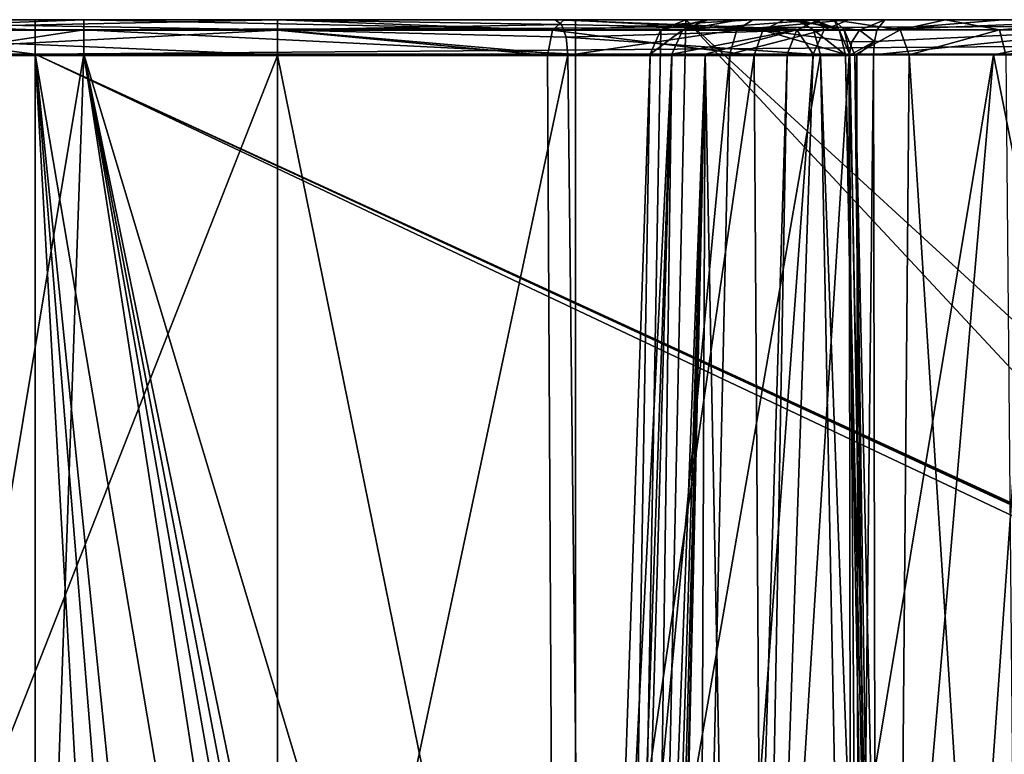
# Model space of a CAD drawing. Header units: millimetres. Extents: x -18.9 to 18.9, y -8.8 to 39.
# Tile 205 of 256: x -8.8 to -3.3, y 30.3 to 34.4. Entities that reach past the tile are written whole.
import ezdxf

# ---------------------------------------------------------------- set-up
doc = ezdxf.new("R2010")
doc.units = ezdxf.units.MM
doc.header["$LTSCALE"] = 65.185185
for name, color, linetype in [('15', 7, 'CONTINUOUS'), ('173', 7, 'CONTINUOUS'), ('174', 7, 'CONTINUOUS'), ('175', 7, 'CONTINUOUS'), ('176', 7, 'CONTINUOUS'), ('182', 7, 'CONTINUOUS'), ('186', 7, 'CONTINUOUS'), ('187', 7, 'CONTINUOUS'), ('188', 7, 'CONTINUOUS'), ('192', 7, 'CONTINUOUS'), ('307', 7, 'CONTINUOUS'), ('323', 7, 'CONTINUOUS'), ('324', 7, 'CONTINUOUS'), ('325', 7, 'CONTINUOUS'), ('326', 7, 'CONTINUOUS'), ('791', 7, 'CONTINUOUS'), ('853', 7, 'CONTINUOUS'), ('854', 7, 'CONTINUOUS'), ('857', 7, 'CONTINUOUS'), ('858', 7, 'CONTINUOUS'), ('859', 7, 'CONTINUOUS'), ('860', 7, 'CONTINUOUS'), ('885', 7, 'CONTINUOUS'), ('886', 7, 'CONTINUOUS'), ('887', 7, 'CONTINUOUS'), ('888', 7, 'CONTINUOUS'), ('896', 7, 'CONTINUOUS'), ('897', 7, 'CONTINUOUS'), ('898', 7, 'CONTINUOUS'), ('899', 7, 'CONTINUOUS'), ('9', 7, 'CONTINUOUS'), ('942', 7, 'CONTINUOUS')]:
    doc.layers.add(name, color=color, linetype=linetype)

msp = doc.modelspace()

# ---------------------------------------------------------------- linework, layer by layer
at = {"layer": '15', "color": 7, "linetype": 'Continuous'}
for points in [[(-3.2147, 32.4, -17.1005), (-5.9501, -6.3, -16.3509), (-5.0766, 34.4, -16.643), (-3.2147, 32.4, -17.1005)], [(-5.0766, 34.4, -16.643), (-5.9501, -6.3, -16.3509), (-5.2148, 34.3432, -16.6002), (-5.0766, 34.4, -16.643)], [(-3.0524, 32.5415, -17.1302), (-3.2147, 32.4, -17.1005), (-5.0766, 34.4, -16.643), (-3.0524, 32.5415, -17.1302)], [(-0.7486, 34.4, -17.3839), (-3.0524, 32.5415, -17.1302), (-5.0766, 34.4, -16.643), (-0.7486, 34.4, -17.3839)], [(-5.9501, -6.3, -16.3509), (-5.2745, 34.207, -16.5813), (-5.2148, 34.3432, -16.6002), (-5.9501, -6.3, -16.3509)], [(-5.5375, 26.593, -16.4953), (-5.2745, 34.207, -16.5813), (-5.9501, -6.3, -16.3509), (-5.5375, 26.593, -16.4953)], [(-3.2147, -3.5, -17.1005), (-5.9501, -6.3, -16.3509), (-3.2147, 32.4, -17.1005), (-3.2147, -3.5, -17.1005)]]:
    msp.add_3dface(points, dxfattribs=at)
at = {"layer": '173', "color": 7, "linetype": 'Continuous'}
for points in [[(-5.1536, 34.207, -13.12), (-5.2745, 34.207, -16.5813), (-5.5375, 26.593, -16.4953), (-5.1536, 34.207, -13.12)], [(-5.4193, 26.593, -13.1108), (-5.1536, 34.207, -13.12), (-5.5375, 26.593, -16.4953), (-5.4193, 26.593, -13.1108)]]:
    msp.add_3dface(points, dxfattribs=at)
at = {"layer": '174', "color": 7, "linetype": 'Continuous'}
for points in [[(-5.1536, 34.207, -13.12), (-5.4193, 26.593, -13.1108), (-5.369, 26.593, -12.5391), (-5.1536, 34.207, -13.12)], [(-5.2585, 26.593, -11.976), (-5.1536, 34.207, -13.12), (-5.369, 26.593, -12.5391), (-5.2585, 26.593, -11.976)], [(-4.9696, 34.207, -11.9234), (-5.1536, 34.207, -13.12), (-5.2585, 26.593, -11.976), (-4.9696, 34.207, -11.9234)], [(-5.2089, 26.5474, -11.787), (-4.9696, 34.207, -11.9234), (-5.2585, 26.593, -11.976), (-5.2089, 26.5474, -11.787)], [(-5.1758, 26.4566, -11.6667), (-4.9696, 34.207, -11.9234), (-5.2089, 26.5474, -11.787), (-5.1758, 26.4566, -11.6667)], [(-5.1566, 26.3485, -11.5951), (-4.9696, 34.207, -11.9234), (-5.1758, 26.4566, -11.6667), (-5.1566, 26.3485, -11.5951)], [(-5.151, 26.207, -11.5625), (-4.9696, 34.207, -11.9234), (-5.1566, 26.3485, -11.5951), (-5.151, 26.207, -11.5625)], [(-5.0051, 25.093, -11.0809), (-4.9696, 34.207, -11.9234), (-5.151, 26.207, -11.5625), (-5.0051, 25.093, -11.0809)], [(-4.7901, 25.093, -10.6485), (-4.9696, 34.207, -11.9234), (-5.0051, 25.093, -11.0809), (-4.7901, 25.093, -10.6485)], [(-4.5117, 34.207, -10.8026), (-4.9696, 34.207, -11.9234), (-4.7901, 25.093, -10.6485), (-4.5117, 34.207, -10.8026)]]:
    msp.add_3dface(points, dxfattribs=at)
at = {"layer": '175', "color": 7, "linetype": 'Continuous'}
for points in [[(-7.35, 34.2, 9.0082), (-10.0764, 34.2, 9.0082), (-10.3418, 26.6, 9.0082), (-7.35, 34.2, 9.0082)], [(-7.35, 26.6, 9.0082), (-7.35, 34.2, 9.0082), (-10.3418, 26.6, 9.0082), (-7.35, 26.6, 9.0082)]]:
    msp.add_3dface(points, dxfattribs=at)
at = {"layer": '176', "color": 7, "linetype": 'Continuous'}
for points in [[(-7.35, 34.2, 9.0082), (-7.35, 26.6, 9.0082), (-5.8067, 26.6, 9.4049), (-7.35, 34.2, 9.0082)], [(-5.8465, 34.2, 9.3834), (-7.35, 34.2, 9.0082), (-5.8067, 26.6, 9.4049), (-5.8465, 34.2, 9.3834)], [(-4.6956, 34.2, 10.421), (-5.8465, 34.2, 9.3834), (-5.8067, 26.6, 9.4049), (-4.6956, 34.2, 10.421)], [(-4.6461, 26.6, 10.4968), (-4.6956, 34.2, 10.421), (-5.8067, 26.6, 9.4049), (-4.6461, 26.6, 10.4968)], [(-4.1671, 34.2, 11.8777), (-4.6956, 34.2, 10.421), (-4.6461, 26.6, 10.4968), (-4.1671, 34.2, 11.8777)], [(-4.1671, 34.2, 11.8777), (-4.6461, 26.6, 10.4968), (-4.1605, 30.2192, 11.9489), (-4.1671, 34.2, 11.8777)]]:
    msp.add_3dface(points, dxfattribs=at)
at = {"layer": '182', "color": 7, "linetype": 'Continuous'}
for points in [[(-8.7, 34.207, -7.8476), (-9.4979, 34.207, -7.7125), (-8.7, 26.207, -7.5683), (-8.7, 34.207, -7.8476)], [(-8.7, 26.207, -7.5683), (-9.4979, 34.207, -7.7125), (-9.3422, 24.4, -7.4034), (-8.7, 26.207, -7.5683)]]:
    msp.add_3dface(points, dxfattribs=at)
at = {"layer": '186', "color": 7, "linetype": 'Continuous'}
for points in [[(-8.6955, 26.593, -9.0683), (-8.4296, 34.207, -8.8024), (-7.252, 26.593, -9.0683), (-8.6955, 26.593, -9.0683)], [(-8.4296, 34.207, -8.8024), (-5.6907, 34.207, -8.8024), (-5.6907, 25.093, -9.1206), (-8.4296, 34.207, -8.8024)], [(-7.252, 26.593, -9.0683), (-8.4296, 34.207, -8.8024), (-7.0833, 26.5657, -9.0692), (-7.252, 26.593, -9.0683)], [(-7.0833, 26.5657, -9.0692), (-8.4296, 34.207, -8.8024), (-6.958, 26.5045, -9.0714), (-7.0833, 26.5657, -9.0692)], [(-6.958, 26.5045, -9.0714), (-8.4296, 34.207, -8.8024), (-6.8155, 26.3471, -9.0768), (-6.958, 26.5045, -9.0714)], [(-6.8155, 26.3471, -9.0768), (-8.4296, 34.207, -8.8024), (-5.6907, 25.093, -9.1206), (-6.8155, 26.3471, -9.0768)]]:
    msp.add_3dface(points, dxfattribs=at)
at = {"layer": '187', "color": 7, "linetype": 'Continuous'}
for points in [[(-8.4296, 34.207, -8.8024), (-9.696, 26.5914, -8.9286), (-9.3227, 34.2085, -8.6914), (-8.4296, 34.207, -8.8024)], [(-8.4296, 34.207, -8.8024), (-8.6955, 26.593, -9.0683), (-9.696, 26.5914, -8.9286), (-8.4296, 34.207, -8.8024)]]:
    msp.add_3dface(points, dxfattribs=at)
at = {"layer": '188', "color": 7, "linetype": 'Continuous'}
for points in [[(-4.0316, 34.2035, 12.0467), (-4.0242, 30.219, 12.1225), (-3.3638, 34.2035, 12.25), (-4.0316, 34.2035, 12.0467)], [(-4.0242, 30.219, 12.1225), (-4.0189, 26.5965, 12.1908), (-3.3638, 34.2035, 12.25), (-4.0242, 30.219, 12.1225)], [(-4.0189, 26.5965, 12.1908), (-1.8536, 26.5965, 12.7017), (-3.3638, 34.2035, 12.25), (-4.0189, 26.5965, 12.1908)], [(-1.8536, 26.5965, 12.7017), (-2.6858, 34.2035, 12.4163), (-3.3638, 34.2035, 12.25), (-1.8536, 26.5965, 12.7017)]]:
    msp.add_3dface(points, dxfattribs=at)
at = {"layer": '192', "color": 7, "linetype": 'Continuous'}
for points in [[(-4.1242, 34.2021, 11.9821), (-4.1671, 34.2, 11.8777), (-4.1147, 26.5979, 12.1229), (-4.1242, 34.2021, 11.9821)], [(-4.1671, 34.2, 11.8777), (-4.1605, 30.2192, 11.9489), (-4.1147, 26.5979, 12.1229), (-4.1671, 34.2, 11.8777)], [(-4.0316, 34.2035, 12.0467), (-4.1242, 34.2021, 11.9821), (-4.1147, 26.5979, 12.1229), (-4.0316, 34.2035, 12.0467)], [(-4.0316, 34.2035, 12.0467), (-4.1147, 26.5979, 12.1229), (-4.0242, 30.219, 12.1225), (-4.0316, 34.2035, 12.0467)]]:
    msp.add_3dface(points, dxfattribs=at)
at = {"layer": '307', "color": 7, "linetype": 'Continuous'}
for points in [[(-4.1632, 34.2035, 9.2373), (-4.1355, 34.2035, 10.0126), (-4.0929, 30.3885, 9.2186), (-4.1632, 34.2035, 9.2373)], [(-4.1355, 34.2035, 10.0126), (-3.8328, 34.2035, 10.7269), (-3.919, 24.4, 10.1567), (-4.1355, 34.2035, 10.0126)], [(-4.0929, 30.3885, 9.2186), (-4.1355, 34.2035, 10.0126), (-4.0228, 26.5965, 9.2009), (-4.0929, 30.3885, 9.2186)], [(-4.0228, 26.5965, 9.2009), (-4.1355, 34.2035, 10.0126), (-3.919, 24.4, 10.1567), (-4.0228, 26.5965, 9.2009)], [(-3.919, 24.4, 10.1567), (-3.8328, 34.2035, 10.7269), (-3.2047, 24.4, 11.1398), (-3.919, 24.4, 10.1567)], [(-3.8328, 34.2035, 10.7269), (-3.2948, 34.2035, 11.286), (-3.2047, 24.4, 11.1398), (-3.8328, 34.2035, 10.7269)]]:
    msp.add_3dface(points, dxfattribs=at)
at = {"layer": '323', "color": 7, "linetype": 'Continuous'}
for points in [[(8.7, 26.207, -7.5683), (8.7, 34.207, -7.8476), (-8.7, 34.207, -7.8476), (8.7, 26.207, -7.5683)], [(8.7, 26.207, -7.5683), (-8.7, 34.207, -7.8476), (8.3357, 26.3664, -7.5738), (8.7, 26.207, -7.5683)], [(-8.7, 34.207, -7.8476), (-8.7, 26.207, -7.5683), (-8.2612, 26.3965, -7.5749), (-8.7, 34.207, -7.8476)], [(-7.4112, 26.593, -7.5817), (-8.7, 34.207, -7.8476), (-7.9145, 26.5152, -7.579), (-7.4112, 26.593, -7.5817)], [(-8.7, 34.207, -7.8476), (-7.4112, 26.593, -7.5817), (7.4112, 26.593, -7.5817), (-8.7, 34.207, -7.8476)], [(-7.9145, 26.5152, -7.579), (-8.7, 34.207, -7.8476), (-8.0715, 26.4664, -7.5773), (-7.9145, 26.5152, -7.579)], [(-8.0715, 26.4664, -7.5773), (-8.7, 34.207, -7.8476), (-8.2612, 26.3965, -7.5749), (-8.0715, 26.4664, -7.5773)], [(8.3357, 26.3664, -7.5738), (-8.7, 34.207, -7.8476), (8.071, 26.4665, -7.5773), (8.3357, 26.3664, -7.5738)], [(8.071, 26.4665, -7.5773), (-8.7, 34.207, -7.8476), (8.007, 26.4875, -7.5781), (8.071, 26.4665, -7.5773)], [(8.007, 26.4875, -7.5781), (-8.7, 34.207, -7.8476), (7.4112, 26.593, -7.5817), (8.007, 26.4875, -7.5781)]]:
    msp.add_3dface(points, dxfattribs=at)
at = {"layer": '324', "color": 7, "linetype": 'Continuous'}
for points in [[(-5.648, 26.5965, 7.8309), (-7.35, 26.5965, 7.5116), (-5.7335, 34.2035, 7.9403), (-5.648, 26.5965, 7.8309)], [(-5.7335, 34.2035, 7.9403), (-7.35, 26.5965, 7.5116), (-7.35, 34.2035, 7.6444), (-5.7335, 34.2035, 7.9403)], [(-4.3265, 34.2035, 8.7896), (-5.648, 26.5965, 7.8309), (-5.7335, 34.2035, 7.9403), (-4.3265, 34.2035, 8.7896)], [(-4.2487, 30.2257, 8.766), (-5.648, 26.5965, 7.8309), (-4.3265, 34.2035, 8.7896), (-4.2487, 30.2257, 8.766)]]:
    msp.add_3dface(points, dxfattribs=at)
at = {"layer": '325', "color": 7, "linetype": 'Continuous'}
for points in [[(-7.35, 34.2035, 7.6444), (-7.35, 26.5965, 7.5116), (-10.6225, 34.2035, 7.6444), (-7.35, 34.2035, 7.6444)], [(-10.6225, 34.2035, 7.6444), (-7.35, 26.5965, 7.5116), (-10.3569, 26.5965, 7.5116), (-10.6225, 34.2035, 7.6444)]]:
    msp.add_3dface(points, dxfattribs=at)
at = {"layer": '326', "color": 7, "linetype": 'Continuous'}
for points in [[(-4.0417, 26.5977, 8.9532), (-4.3265, 34.2035, 8.7896), (-4.188, 34.204, 8.9931), (-4.0417, 26.5977, 8.9532)], [(-4.2487, 30.2257, 8.766), (-4.3265, 34.2035, 8.7896), (-4.0417, 26.5977, 8.9532), (-4.2487, 30.2257, 8.766)], [(-4.1632, 34.2035, 9.2373), (-4.0159, 26.5974, 9.0873), (-4.188, 34.204, 8.9931), (-4.1632, 34.2035, 9.2373)], [(-4.0159, 26.5974, 9.0873), (-4.0417, 26.5977, 8.9532), (-4.188, 34.204, 8.9931), (-4.0159, 26.5974, 9.0873)], [(-4.1632, 34.2035, 9.2373), (-4.0929, 30.3885, 9.2186), (-4.0159, 26.5974, 9.0873), (-4.1632, 34.2035, 9.2373)], [(-4.0929, 30.3885, 9.2186), (-4.0228, 26.5965, 9.2009), (-4.0159, 26.5974, 9.0873), (-4.0929, 30.3885, 9.2186)]]:
    msp.add_3dface(points, dxfattribs=at)
at = {"layer": '791', "color": 7, "linetype": 'Continuous'}
for points in [[(-5.6907, 25.093, -9.1206), (-5.6907, 34.207, -8.8024), (-4.8307, 34.207, -9.1125), (-5.6907, 25.093, -9.1206)], [(-5.6907, 25.093, -9.1206), (-4.8307, 34.207, -9.1125), (-5.0338, 25.093, -9.3575), (-5.6907, 25.093, -9.1206)], [(-4.8307, 34.207, -9.1125), (-4.3665, 34.207, -9.9), (-5.0338, 25.093, -9.3575), (-4.8307, 34.207, -9.1125)], [(-5.0338, 25.093, -9.3575), (-4.3665, 34.207, -9.9), (-4.6792, 25.093, -9.9591), (-5.0338, 25.093, -9.3575)], [(-4.5117, 34.207, -10.8026), (-4.7901, 25.093, -10.6485), (-4.6792, 25.093, -9.9591), (-4.5117, 34.207, -10.8026)], [(-4.3665, 34.207, -9.9), (-4.5117, 34.207, -10.8026), (-4.6792, 25.093, -9.9591), (-4.3665, 34.207, -9.9)]]:
    msp.add_3dface(points, dxfattribs=at)
at = {"layer": '853', "color": 7, "linetype": 'Continuous'}
for points in [[(8.7, 34.4, -8.0475), (-8.7, 34.4, -8.0475), (-8.7, 34.3439, -7.9086), (8.7, 34.4, -8.0475)], [(8.7, 34.3439, -7.9086), (8.7, 34.4, -8.0475), (-8.7, 34.3439, -7.9086), (8.7, 34.3439, -7.9086)], [(-8.7, 34.207, -7.8476), (8.7, 34.207, -7.8476), (8.7, 34.3439, -7.9086), (-8.7, 34.207, -7.8476)], [(-8.7, 34.207, -7.8476), (8.7, 34.3439, -7.9086), (-8.7, 34.3439, -7.9086), (-8.7, 34.207, -7.8476)]]:
    msp.add_3dface(points, dxfattribs=at)
at = {"layer": '854', "color": 7, "linetype": 'Continuous'}
for points in [[(-8.7, 34.4, -8.0475), (-10.3311, 34.4, -7.4786), (-8.7, 34.3439, -7.9086), (-8.7, 34.4, -8.0475)], [(-8.7, 34.3439, -7.9086), (-10.3311, 34.4, -7.4786), (-9.7747, 34.3439, -7.664), (-8.7, 34.3439, -7.9086)], [(-9.4979, 34.207, -7.7125), (-8.7, 34.207, -7.8476), (-9.7747, 34.3439, -7.664), (-9.4979, 34.207, -7.7125)], [(-8.7, 34.207, -7.8476), (-8.7, 34.3439, -7.9086), (-9.7747, 34.3439, -7.664), (-8.7, 34.207, -7.8476)]]:
    msp.add_3dface(points, dxfattribs=at)
at = {"layer": '857', "color": 7, "linetype": 'Continuous'}
for points in [[(-10.6225, 34.4, 7.8444), (-7.35, 34.4, 7.8444), (-7.35, 34.3427, 7.7042), (-10.6225, 34.4, 7.8444)], [(-10.6225, 34.3427, 7.7042), (-10.6225, 34.4, 7.8444), (-7.35, 34.3427, 7.7042), (-10.6225, 34.3427, 7.7042)], [(-7.35, 34.2035, 7.6444), (-10.6225, 34.2035, 7.6444), (-10.6225, 34.3427, 7.7042), (-7.35, 34.2035, 7.6444)], [(-7.35, 34.2035, 7.6444), (-10.6225, 34.3427, 7.7042), (-7.35, 34.3427, 7.7042), (-7.35, 34.2035, 7.6444)]]:
    msp.add_3dface(points, dxfattribs=at)
at = {"layer": '858', "color": 7, "linetype": 'Continuous'}
for points in [[(-7.35, 34.4, 7.8444), (-5.8043, 34.4, 8.1273), (-5.7692, 34.3738, 8.0347), (-7.35, 34.4, 7.8444)], [(-7.35, 34.3427, 7.7042), (-7.35, 34.4, 7.8444), (-5.7692, 34.3738, 8.0347), (-7.35, 34.3427, 7.7042)], [(-5.8043, 34.4, 8.1273), (-4.459, 34.4, 8.9394), (-4.3661, 34.3427, 8.8344), (-5.8043, 34.4, 8.1273)], [(-5.7692, 34.3738, 8.0347), (-5.8043, 34.4, 8.1273), (-4.3661, 34.3427, 8.8344), (-5.7692, 34.3738, 8.0347)], [(-5.7434, 34.302, 7.9664), (-7.35, 34.3427, 7.7042), (-5.7692, 34.3738, 8.0347), (-5.7434, 34.302, 7.9664)], [(-5.7335, 34.2035, 7.9403), (-7.35, 34.2035, 7.6444), (-7.35, 34.3427, 7.7042), (-5.7335, 34.2035, 7.9403)], [(-5.7335, 34.2035, 7.9403), (-7.35, 34.3427, 7.7042), (-5.7434, 34.302, 7.9664), (-5.7335, 34.2035, 7.9403)], [(-5.7434, 34.302, 7.9664), (-5.7692, 34.3738, 8.0347), (-4.3661, 34.3427, 8.8344), (-5.7434, 34.302, 7.9664)], [(-4.3265, 34.2035, 8.7896), (-5.7434, 34.302, 7.9664), (-4.3661, 34.3427, 8.8344), (-4.3265, 34.2035, 8.7896)], [(-4.3265, 34.2035, 8.7896), (-5.7335, 34.2035, 7.9403), (-5.7434, 34.302, 7.9664), (-4.3265, 34.2035, 8.7896)]]:
    msp.add_3dface(points, dxfattribs=at)
at = {"layer": '859', "color": 7, "linetype": 'Continuous'}
for points in [[(-4.459, 34.4, 8.9394), (-4.3759, 34.4, 9.0615), (-4.2223, 34.3427, 9.2285), (-4.459, 34.4, 8.9394)], [(-4.3661, 34.3427, 8.8344), (-4.459, 34.4, 8.9394), (-4.2223, 34.3427, 9.2285), (-4.3661, 34.3427, 8.8344)], [(-4.3759, 34.4, 9.0615), (-4.361, 34.4, 9.208), (-4.2223, 34.3427, 9.2285), (-4.3759, 34.4, 9.0615)], [(-4.188, 34.204, 8.9931), (-4.3265, 34.2035, 8.7896), (-4.3661, 34.3427, 8.8344), (-4.188, 34.204, 8.9931)], [(-4.188, 34.204, 8.9931), (-4.3661, 34.3427, 8.8344), (-4.2223, 34.3427, 9.2285), (-4.188, 34.204, 8.9931)], [(-4.1632, 34.2035, 9.2373), (-4.188, 34.204, 8.9931), (-4.2223, 34.3427, 9.2285), (-4.1632, 34.2035, 9.2373)]]:
    msp.add_3dface(points, dxfattribs=at)
at = {"layer": '860', "color": 7, "linetype": 'Continuous'}
for points in [[(-4.361, 34.4, 9.208), (-4.253, 34.4, 10.3274), (-4.2223, 34.3427, 9.2285), (-4.361, 34.4, 9.208)], [(-4.253, 34.4, 10.3274), (-3.6306, 34.4, 11.2703), (-3.8827, 34.3427, 10.7599), (-4.253, 34.4, 10.3274)], [(-4.2223, 34.3427, 9.2285), (-4.253, 34.4, 10.3274), (-4.1939, 34.3427, 10.0256), (-4.2223, 34.3427, 9.2285)], [(-4.253, 34.4, 10.3274), (-3.8827, 34.3427, 10.7599), (-4.1939, 34.3427, 10.0256), (-4.253, 34.4, 10.3274)], [(-3.6306, 34.4, 11.2703), (-3.3297, 34.3427, 11.3346), (-3.8827, 34.3427, 10.7599), (-3.6306, 34.4, 11.2703)], [(-3.6306, 34.4, 11.2703), (-2.6435, 34.4, 11.8095), (-3.3297, 34.3427, 11.3346), (-3.6306, 34.4, 11.2703)], [(-2.6435, 34.4, 11.8095), (-2.6079, 34.3427, 11.6739), (-3.3297, 34.3427, 11.3346), (-2.6435, 34.4, 11.8095)], [(-4.1632, 34.2035, 9.2373), (-4.2223, 34.3427, 9.2285), (-4.1939, 34.3427, 10.0256), (-4.1632, 34.2035, 9.2373)], [(-4.1355, 34.2035, 10.0126), (-4.1632, 34.2035, 9.2373), (-4.1939, 34.3427, 10.0256), (-4.1355, 34.2035, 10.0126)], [(-3.8827, 34.3427, 10.7599), (-4.1355, 34.2035, 10.0126), (-4.1939, 34.3427, 10.0256), (-3.8827, 34.3427, 10.7599)], [(-3.8328, 34.2035, 10.7269), (-4.1355, 34.2035, 10.0126), (-3.8827, 34.3427, 10.7599), (-3.8328, 34.2035, 10.7269)], [(-3.3297, 34.3427, 11.3346), (-3.8328, 34.2035, 10.7269), (-3.8827, 34.3427, 10.7599), (-3.3297, 34.3427, 11.3346)], [(-3.2948, 34.2035, 11.286), (-3.8328, 34.2035, 10.7269), (-3.3297, 34.3427, 11.3346), (-3.2948, 34.2035, 11.286)], [(-2.6079, 34.3427, 11.6739), (-3.2948, 34.2035, 11.286), (-3.3297, 34.3427, 11.3346), (-2.6079, 34.3427, 11.6739)]]:
    msp.add_3dface(points, dxfattribs=at)
at = {"layer": '885', "color": 7, "linetype": 'Continuous'}
for points in [[(-5.0766, 34.4, -16.643), (-5.2148, 34.3432, -16.6002), (-4.9538, 34.4, -13.127), (-5.0766, 34.4, -16.643)], [(-4.9538, 34.4, -13.127), (-5.2148, 34.3432, -16.6002), (-5.0927, 34.3439, -13.1222), (-4.9538, 34.4, -13.127)], [(-5.2745, 34.207, -16.5813), (-5.1536, 34.207, -13.12), (-5.0927, 34.3439, -13.1222), (-5.2745, 34.207, -16.5813)], [(-5.2148, 34.3432, -16.6002), (-5.2745, 34.207, -16.5813), (-5.0927, 34.3439, -13.1222), (-5.2148, 34.3432, -16.6002)]]:
    msp.add_3dface(points, dxfattribs=at)
at = {"layer": '886', "color": 7, "linetype": 'Continuous'}
for points in [[(-4.3368, 34.4, -10.8994), (-4.7767, 34.4, -11.9768), (-5.0927, 34.3439, -13.1222), (-4.3368, 34.4, -10.8994)], [(-4.4583, 34.3439, -10.8322), (-4.3368, 34.4, -10.8994), (-5.0927, 34.3439, -13.1222), (-4.4583, 34.3439, -10.8322)], [(-4.7767, 34.4, -11.9768), (-4.9538, 34.4, -13.127), (-5.0927, 34.3439, -13.1222), (-4.7767, 34.4, -11.9768)], [(-5.1536, 34.207, -13.12), (-4.9696, 34.207, -11.9234), (-4.4583, 34.3439, -10.8322), (-5.1536, 34.207, -13.12)], [(-5.1536, 34.207, -13.12), (-4.4583, 34.3439, -10.8322), (-5.0927, 34.3439, -13.1222), (-5.1536, 34.207, -13.12)], [(-4.9696, 34.207, -11.9234), (-4.5117, 34.207, -10.8026), (-4.4583, 34.3439, -10.8322), (-4.9696, 34.207, -11.9234)]]:
    msp.add_3dface(points, dxfattribs=at)
at = {"layer": '887', "color": 7, "linetype": 'Continuous'}
for points in [[(-8.4296, 34.4, -8.6025), (-5.6907, 34.4, -8.6025), (-5.6907, 34.3439, -8.7414), (-8.4296, 34.4, -8.6025)], [(-8.4296, 34.3439, -8.7414), (-8.4296, 34.4, -8.6025), (-5.6907, 34.3439, -8.7414), (-8.4296, 34.3439, -8.7414)], [(-5.6907, 34.207, -8.8024), (-8.4296, 34.207, -8.8024), (-8.4296, 34.3439, -8.7414), (-5.6907, 34.207, -8.8024)], [(-5.6907, 34.207, -8.8024), (-8.4296, 34.3439, -8.7414), (-5.6907, 34.3439, -8.7414), (-5.6907, 34.207, -8.8024)]]:
    msp.add_3dface(points, dxfattribs=at)
at = {"layer": '888', "color": 7, "linetype": 'Continuous'}
for points in [[(-9.2734, 34.4, -8.4982), (-8.4296, 34.4, -8.6025), (-9.9552, 34.3439, -8.4011), (-9.2734, 34.4, -8.4982)], [(-9.9552, 34.3439, -8.4011), (-8.4296, 34.4, -8.6025), (-8.4296, 34.3439, -8.7414), (-9.9552, 34.3439, -8.4011)], [(-9.3227, 34.2085, -8.6914), (-9.9552, 34.3439, -8.4011), (-8.4296, 34.3439, -8.7414), (-9.3227, 34.2085, -8.6914)], [(-8.4296, 34.207, -8.8024), (-9.3227, 34.2085, -8.6914), (-8.4296, 34.3439, -8.7414), (-8.4296, 34.207, -8.8024)]]:
    msp.add_3dface(points, dxfattribs=at)
at = {"layer": '896', "color": 7, "linetype": 'Continuous'}
for points in [[(-7.35, 34.4, 8.8082), (-10.0764, 34.4, 8.8082), (-10.0764, 34.3414, 8.9496), (-7.35, 34.4, 8.8082)], [(-7.35, 34.3414, 8.9496), (-7.35, 34.4, 8.8082), (-10.0764, 34.3414, 8.9496), (-7.35, 34.3414, 8.9496)], [(-10.0764, 34.2, 9.0082), (-7.35, 34.2, 9.0082), (-7.35, 34.3414, 8.9496), (-10.0764, 34.2, 9.0082)], [(-10.0764, 34.2, 9.0082), (-7.35, 34.3414, 8.9496), (-10.0764, 34.3414, 8.9496), (-10.0764, 34.2, 9.0082)]]:
    msp.add_3dface(points, dxfattribs=at)
at = {"layer": '897', "color": 7, "linetype": 'Continuous'}
for points in [[(-5.7545, 34.4, 9.2059), (-7.35, 34.4, 8.8082), (-5.819, 34.3414, 9.3317), (-5.7545, 34.4, 9.2059)], [(-5.819, 34.3414, 9.3317), (-7.35, 34.4, 8.8082), (-7.35, 34.3414, 8.9496), (-5.819, 34.3414, 9.3317)], [(-4.647, 34.3414, 10.3883), (-5.7545, 34.4, 9.2059), (-5.819, 34.3414, 9.3317), (-4.647, 34.3414, 10.3883)], [(-4.5285, 34.4, 10.3112), (-5.7545, 34.4, 9.2059), (-4.647, 34.3414, 10.3883), (-4.5285, 34.4, 10.3112)], [(-4.1089, 34.3414, 11.8717), (-4.5285, 34.4, 10.3112), (-4.647, 34.3414, 10.3883), (-4.1089, 34.3414, 11.8717)], [(-3.9682, 34.4, 11.8571), (-4.5285, 34.4, 10.3112), (-4.1089, 34.3414, 11.8717), (-3.9682, 34.4, 11.8571)], [(-7.35, 34.2, 9.0082), (-5.8465, 34.2, 9.3834), (-7.35, 34.3414, 8.9496), (-7.35, 34.2, 9.0082)], [(-5.8465, 34.2, 9.3834), (-5.819, 34.3414, 9.3317), (-7.35, 34.3414, 8.9496), (-5.8465, 34.2, 9.3834)], [(-5.8465, 34.2, 9.3834), (-4.6956, 34.2, 10.421), (-5.819, 34.3414, 9.3317), (-5.8465, 34.2, 9.3834)], [(-4.6956, 34.2, 10.421), (-4.647, 34.3414, 10.3883), (-5.819, 34.3414, 9.3317), (-4.6956, 34.2, 10.421)], [(-4.6956, 34.2, 10.421), (-4.1671, 34.2, 11.8777), (-4.647, 34.3414, 10.3883), (-4.6956, 34.2, 10.421)], [(-4.1671, 34.2, 11.8777), (-4.1523, 34.2757, 11.8762), (-4.647, 34.3414, 10.3883), (-4.1671, 34.2, 11.8777)], [(-4.1523, 34.2757, 11.8762), (-4.1089, 34.3414, 11.8717), (-4.647, 34.3414, 10.3883), (-4.1523, 34.2757, 11.8762)]]:
    msp.add_3dface(points, dxfattribs=at)
at = {"layer": '898', "color": 7, "linetype": 'Continuous'}
for points in [[(-4.0127, 34.3424, 11.9902), (-3.9682, 34.4, 11.8571), (-4.1089, 34.3414, 11.8717), (-4.0127, 34.3424, 11.9902)], [(-4.1523, 34.2757, 11.8762), (-4.0266, 34.2785, 12.0315), (-4.1089, 34.3414, 11.8717), (-4.1523, 34.2757, 11.8762)], [(-4.0266, 34.2785, 12.0315), (-4.0127, 34.3424, 11.9902), (-4.1089, 34.3414, 11.8717), (-4.0266, 34.2785, 12.0315)], [(-4.1671, 34.2, 11.8777), (-4.1242, 34.2021, 11.9821), (-4.0266, 34.2785, 12.0315), (-4.1671, 34.2, 11.8777)], [(-4.1671, 34.2, 11.8777), (-4.0266, 34.2785, 12.0315), (-4.1523, 34.2757, 11.8762), (-4.1671, 34.2, 11.8777)], [(-4.1242, 34.2021, 11.9821), (-4.0316, 34.2035, 12.0467), (-4.0266, 34.2785, 12.0315), (-4.1242, 34.2021, 11.9821)]]:
    msp.add_3dface(points, dxfattribs=at)
at = {"layer": '899', "color": 7, "linetype": 'Continuous'}
for points in [[(-3.3109, 34.4, 12.0571), (-3.9682, 34.4, 11.8571), (-4.0127, 34.3424, 11.9902), (-3.3109, 34.4, 12.0571)], [(-2.6435, 34.4, 12.2208), (-3.3109, 34.4, 12.0571), (-4.0127, 34.3424, 11.9902), (-2.6435, 34.4, 12.2208)], [(-2.6732, 34.3427, 12.3578), (-2.6435, 34.4, 12.2208), (-4.0127, 34.3424, 11.9902), (-2.6732, 34.3427, 12.3578)], [(-4.0316, 34.2035, 12.0467), (-3.3638, 34.2035, 12.25), (-2.6732, 34.3427, 12.3578), (-4.0316, 34.2035, 12.0467)], [(-4.0316, 34.2035, 12.0467), (-2.6732, 34.3427, 12.3578), (-4.0266, 34.2785, 12.0315), (-4.0316, 34.2035, 12.0467)], [(-4.0266, 34.2785, 12.0315), (-2.6732, 34.3427, 12.3578), (-4.0127, 34.3424, 11.9902), (-4.0266, 34.2785, 12.0315)], [(-3.3638, 34.2035, 12.25), (-2.6858, 34.2035, 12.4163), (-2.6732, 34.3427, 12.3578), (-3.3638, 34.2035, 12.25)]]:
    msp.add_3dface(points, dxfattribs=at)
at = {"layer": '9', "color": 7, "linetype": 'Continuous'}
for points in [[(-11.4978, 34.4, 8.1137), (-10.8303, 34.4, 8.6429), (-5.8043, 34.4, 8.1273), (-11.4978, 34.4, 8.1137)], [(-10.6225, 34.4, 7.8444), (-11.4978, 34.4, 8.1137), (-7.35, 34.4, 7.8444), (-10.6225, 34.4, 7.8444)], [(-7.35, 34.4, 7.8444), (-11.4978, 34.4, 8.1137), (-5.8043, 34.4, 8.1273), (-7.35, 34.4, 7.8444)], [(-10.8303, 34.4, 8.6429), (-10.0764, 34.4, 8.8082), (-5.8043, 34.4, 8.1273), (-10.8303, 34.4, 8.6429)], [(-10.3311, 34.4, -7.4786), (-8.7, 34.4, -8.0475), (-10.7128, 34.4, -7.7373), (-10.3311, 34.4, -7.4786)], [(-10.7128, 34.4, -7.7373), (-8.7, 34.4, -8.0475), (-10.0362, 34.4, -8.2052), (-10.7128, 34.4, -7.7373)], [(-10.0764, 34.4, 8.8082), (-7.35, 34.4, 8.8082), (-5.8043, 34.4, 8.1273), (-10.0764, 34.4, 8.8082)], [(-10.0362, 34.4, -8.2052), (-8.7, 34.4, -8.0475), (10.861, 34.4, -8.6445), (-10.0362, 34.4, -8.2052)], [(-9.2734, 34.4, -8.4982), (-10.0362, 34.4, -8.2052), (10.861, 34.4, -8.6445), (-9.2734, 34.4, -8.4982)], [(-8.4296, 34.4, -8.6025), (-9.2734, 34.4, -8.4982), (-5.6907, 34.4, -8.6025), (-8.4296, 34.4, -8.6025)], [(-5.6907, 34.4, -8.6025), (-9.2734, 34.4, -8.4982), (10.861, 34.4, -8.6445), (-5.6907, 34.4, -8.6025)], [(-8.7, 34.4, -8.0475), (8.7, 34.4, -8.0475), (10.861, 34.4, -8.6445), (-8.7, 34.4, -8.0475)], [(-7.35, 34.4, 8.8082), (-5.7545, 34.4, 9.2059), (-4.459, 34.4, 8.9394), (-7.35, 34.4, 8.8082)], [(-5.8043, 34.4, 8.1273), (-7.35, 34.4, 8.8082), (-4.459, 34.4, 8.9394), (-5.8043, 34.4, 8.1273)], [(-5.7545, 34.4, 9.2059), (-4.5285, 34.4, 10.3112), (-4.361, 34.4, 9.208), (-5.7545, 34.4, 9.2059)], [(-4.459, 34.4, 8.9394), (-5.7545, 34.4, 9.2059), (-4.3759, 34.4, 9.0615), (-4.459, 34.4, 8.9394)], [(-4.3759, 34.4, 9.0615), (-5.7545, 34.4, 9.2059), (-4.361, 34.4, 9.208), (-4.3759, 34.4, 9.0615)], [(-4.7039, 34.4, -8.9581), (-5.6907, 34.4, -8.6025), (8.8998, 34.4, -8.9009), (-4.7039, 34.4, -8.9581)], [(8.8998, 34.4, -8.9009), (-5.6907, 34.4, -8.6025), (10.826, 34.4, -8.6677), (8.8998, 34.4, -8.9009)], [(10.826, 34.4, -8.6677), (-5.6907, 34.4, -8.6025), (10.861, 34.4, -8.6445), (10.826, 34.4, -8.6677)], [(3.6275, 34.4, -17.0177), (-0.7486, 34.4, -17.3839), (-5.0766, 34.4, -16.643), (3.6275, 34.4, -17.0177)], [(3.6275, 34.4, -17.0177), (-5.0766, 34.4, -16.643), (0, 34.4, -15.1), (3.6275, 34.4, -17.0177)], [(-5.0766, 34.4, -16.643), (-1.0559, 34.4, -14.7577), (0, 34.4, -15.1), (-5.0766, 34.4, -16.643)], [(-1.0559, 34.4, -14.7577), (-5.0766, 34.4, -16.643), (-4.9538, 34.4, -13.127), (-1.0559, 34.4, -14.7577)], [(-1.7114, 34.4, -12.7425), (-1.7114, 34.4, -13.8575), (-4.9538, 34.4, -13.127), (-1.7114, 34.4, -12.7425)], [(-4.7767, 34.4, -11.9768), (-1.7114, 34.4, -12.7425), (-4.9538, 34.4, -13.127), (-4.7767, 34.4, -11.9768)], [(-1.7114, 34.4, -13.8575), (-1.0559, 34.4, -14.7577), (-4.9538, 34.4, -13.127), (-1.7114, 34.4, -13.8575)], [(-1.0559, 34.4, -11.8424), (-1.7114, 34.4, -12.7425), (-4.7767, 34.4, -11.9768), (-1.0559, 34.4, -11.8424)], [(-4.3368, 34.4, -10.8994), (-1.0559, 34.4, -11.8424), (-4.7767, 34.4, -11.9768), (-4.3368, 34.4, -10.8994)], [(-4.17, 34.4, -9.8638), (-4.7039, 34.4, -8.9581), (6.5727, 34.4, -8.9825), (-4.17, 34.4, -9.8638)], [(6.5727, 34.4, -8.9825), (-4.7039, 34.4, -8.9581), (8.8998, 34.4, -8.9009), (6.5727, 34.4, -8.9825)], [(-4.5285, 34.4, 10.3112), (-3.9682, 34.4, 11.8571), (-4.253, 34.4, 10.3274), (-4.5285, 34.4, 10.3112)], [(-4.361, 34.4, 9.208), (-4.5285, 34.4, 10.3112), (-4.253, 34.4, 10.3274), (-4.361, 34.4, 9.208)], [(0, 34.4, -11.5), (-1.0559, 34.4, -11.8424), (-4.3368, 34.4, -10.8994), (0, 34.4, -11.5)], [(0, 34.4, -11.5), (-4.3368, 34.4, -10.8994), (4.0533, 34.4, -11.8318), (0, 34.4, -11.5)], [(-4.3368, 34.4, -10.8994), (-4.17, 34.4, -9.8638), (4.863, 34.4, -10.0119), (-4.3368, 34.4, -10.8994)], [(4.0533, 34.4, -11.8318), (-4.3368, 34.4, -10.8994), (4.863, 34.4, -10.0119), (4.0533, 34.4, -11.8318)], [(-4.253, 34.4, 10.3274), (-3.9682, 34.4, 11.8571), (-3.6306, 34.4, 11.2703), (-4.253, 34.4, 10.3274)], [(4.863, 34.4, -10.0119), (-4.17, 34.4, -9.8638), (6.5727, 34.4, -8.9825), (4.863, 34.4, -10.0119)], [(-3.6306, 34.4, 11.2703), (-3.9682, 34.4, 11.8571), (-2.6435, 34.4, 11.8095), (-3.6306, 34.4, 11.2703)], [(-2.6435, 34.4, 11.8095), (-3.9682, 34.4, 11.8571), (-3.3109, 34.4, 12.0571), (-2.6435, 34.4, 11.8095)], [(-2.6435, 34.4, 12.2208), (-2.6435, 34.4, 11.8095), (-3.3109, 34.4, 12.0571), (-2.6435, 34.4, 12.2208)]]:
    msp.add_3dface(points, dxfattribs=at)
at = {"layer": '942', "color": 7, "linetype": 'Continuous'}
for points in [[(-5.6907, 34.4, -8.6025), (-4.7039, 34.4, -8.9581), (-5.6907, 34.3439, -8.7414), (-5.6907, 34.4, -8.6025)], [(-5.6907, 34.3439, -8.7414), (-4.7039, 34.4, -8.9581), (-4.7918, 34.3439, -9.0655), (-5.6907, 34.3439, -8.7414)], [(-4.7039, 34.4, -8.9581), (-4.17, 34.4, -9.8638), (-4.7918, 34.3439, -9.0655), (-4.7039, 34.4, -8.9581)], [(-4.7918, 34.3439, -9.0655), (-4.17, 34.4, -9.8638), (-4.3066, 34.3439, -9.8887), (-4.7918, 34.3439, -9.0655)], [(-4.3066, 34.3439, -9.8887), (-4.3368, 34.4, -10.8994), (-4.4583, 34.3439, -10.8322), (-4.3066, 34.3439, -9.8887)], [(-4.17, 34.4, -9.8638), (-4.3368, 34.4, -10.8994), (-4.3066, 34.3439, -9.8887), (-4.17, 34.4, -9.8638)], [(-4.8307, 34.207, -9.1125), (-5.6907, 34.207, -8.8024), (-4.7918, 34.3439, -9.0655), (-4.8307, 34.207, -9.1125)], [(-5.6907, 34.207, -8.8024), (-5.6907, 34.3439, -8.7414), (-4.7918, 34.3439, -9.0655), (-5.6907, 34.207, -8.8024)], [(-4.3665, 34.207, -9.9), (-4.8307, 34.207, -9.1125), (-4.3066, 34.3439, -9.8887), (-4.3665, 34.207, -9.9)], [(-4.8307, 34.207, -9.1125), (-4.7918, 34.3439, -9.0655), (-4.3066, 34.3439, -9.8887), (-4.8307, 34.207, -9.1125)], [(-4.5117, 34.207, -10.8026), (-4.3665, 34.207, -9.9), (-4.4583, 34.3439, -10.8322), (-4.5117, 34.207, -10.8026)], [(-4.3665, 34.207, -9.9), (-4.3066, 34.3439, -9.8887), (-4.4583, 34.3439, -10.8322), (-4.3665, 34.207, -9.9)]]:
    msp.add_3dface(points, dxfattribs=at)

doc.saveas('drawing.dxf')
